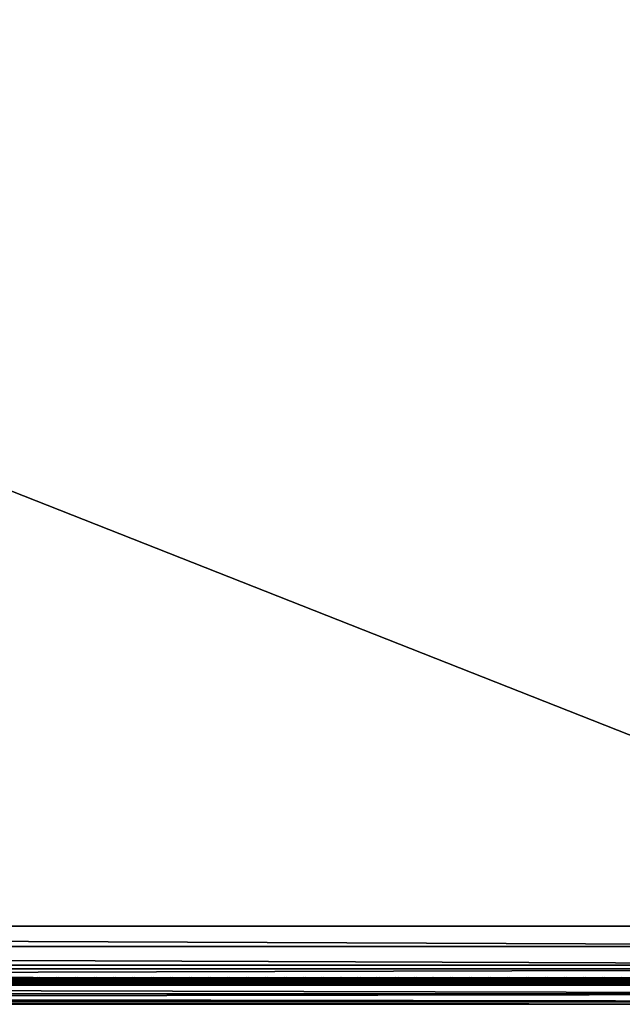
# Model space of a CAD drawing. Header units: inches. Extents: x 0 to 69, y -28.1 to 0.1.
# Tile 130 of 170: x 51.8 to 60.3, y -28 to -14.1. Entities that reach past the tile are written whole.
import ezdxf

# ---------------------------------------------------------------- set-up
doc = ezdxf.new("R2010")
doc.units = ezdxf.units.IN
doc.header["$LTSCALE"] = 0.03937
doc.header["$MEASUREMENT"] = 0
for name, color, linetype in [('A-FURN-3-ST', 151, 'Continuous'), ('A-FURN-3-ST-SEAM', 250, 'Continuous'), ('A-FURN-3-STITCH', 15, 'Continuous')]:
    doc.layers.add(name, color=color, linetype=linetype)

msp = doc.modelspace()

# ---------------------------------------------------------------- meshes
at = {"layer": 'A-FURN-3-ST'}
mesh = msp.add_polyface(dxfattribs=at)
corners = [(0.25, -1.1, 18), (68.75, -1.1, 18), (0.25, -0.815, 17.963), (68.75, -0.815, 17.963), (0.25, -0.55, 17.853), (68.75, -0.55, 17.853), (0.25, -0.322, 17.678), (68.75, -0.322, 17.678), (0.25, -0.148, 17.45), (68.75, -0.148, 17.45), (0.25, -0.038, 17.185), (68.75, -0.038, 17.185), (0.25, 0, 16.901), (68.75, 0.009, 5.5), (0.25, 0.009, 5.5), (0.25, -0.029, 5.309), (68.75, -0.029, 5.309), (0.25, -0.138, 5.147), (68.75, -0.138, 5.147), (0.25, -0.3, 5.038), (68.75, -0.3, 5.038), (0.25, -0.491, 5), (0.25, -27.51, 5), (0.125, -0.491, 5.033), (0.125, -27.51, 5.033), (0.033, -0.491, 5.125), (0.033, -0.145, 5.357), (0.125, -0.025, 5.5), (0.125, -0.06, 5.322), (0.125, -0.161, 5.17), (0.125, -0.313, 5.069), (0.033, -0.125, 16.901), (0.125, -0.033, 16.901), (0.125, -0.07, 17.177), (0.033, -0.848, 17.842), (0.125, -1.1, 17.967), (0.125, -0.824, 17.93), (0.033, -0.411, 17.59), (0.125, -0.346, 17.654), (0.125, -0.177, 17.434), (0.033, -0.256, 17.388), (0.033, -0.158, 17.153), (0.125, -0.567, 17.824), (0.125, -26.91, 17.967), (0.25, -26.91, 18)]
mesh.append_faces([[corners[k] for k in face] for face in [(0, 1, 2), (2, 3, 4), (4, 5, 6), (6, 7, 8), (8, 9, 10), (10, 11, 12), (12, 13, 14), (14, 13, 15), (15, 16, 17), (17, 18, 19), (19, 20, 21), (21, 22, 23), (23, 24, 25), (26, 27, 28), (28, 27, 14), (28, 14, 15), (28, 15, 29), (29, 15, 17), (29, 17, 30), (30, 17, 19), (30, 19, 23), (23, 19, 21), (23, 25, 30), (27, 31, 32), (27, 32, 14), (14, 32, 12), (31, 33, 32), (32, 33, 10), (32, 10, 12), (34, 35, 36), (37, 38, 39, 40), (40, 39, 33, 41), (35, 0, 36), (36, 0, 2), (36, 2, 42), (42, 2, 4), (42, 4, 38), (38, 4, 6), (38, 6, 39), (39, 6, 8), (39, 8, 33), (33, 8, 10), (35, 43, 0), (44, 1, 0)]])
mesh = msp.add_polyface(dxfattribs=at)
corners = [(68.875, -0.491, 5.033), (68.875, -27.51, 5.033), (68.75, -0.491, 5), (68.75, 0.009, 5.5), (68.875, -0.025, 5.5), (68.75, -0.029, 5.309), (68.875, -0.06, 5.322), (68.75, -0.138, 5.147), (68.875, -0.161, 5.17), (68.75, -0.3, 5.038), (68.875, -0.313, 5.069), (68.967, -0.348, 5.154), (68.967, -0.116, 5.5), (68.967, -0.145, 5.357), (68.967, -0.226, 5.235), (68.75, 0, 16.901), (68.875, -0.033, 16.901), (68.75, -1.1, 18), (68.875, -1.1, 17.967), (68.75, -0.815, 17.963), (68.875, -0.824, 17.93), (68.75, -0.55, 17.853), (68.875, -0.567, 17.824), (68.75, -0.322, 17.678), (68.875, -0.346, 17.654), (68.75, -0.148, 17.45), (68.875, -0.177, 17.434), (68.75, -0.038, 17.185), (68.875, -0.07, 17.177), (68.967, -0.158, 17.153), (68.967, -1.1, 17.875), (68.75, -26.91, 18), (68.875, -26.91, 17.967), (0.25, -0.815, 17.963), (0.25, -0.55, 17.853), (0.25, -0.322, 17.678), (0.25, -0.148, 17.45), (0.25, -0.038, 17.185), (0.25, 0, 16.901), (0.25, -0.029, 5.309), (0.25, -0.138, 5.147), (0.25, -0.3, 5.038), (0.25, -0.491, 5), (68.75, -27.51, 5)]
mesh.append_faces([[corners[k] for k in face] for face in [(0, 1, 2), (3, 4, 5), (5, 4, 6), (5, 6, 7), (7, 6, 8), (7, 8, 9), (9, 8, 10), (9, 10, 2), (2, 10, 0), (0, 10, 11), (12, 6, 4), (8, 6, 13, 14), (3, 15, 4), (4, 15, 16), (4, 16, 12), (17, 18, 19), (19, 18, 20), (19, 20, 21), (21, 20, 22), (21, 22, 23), (23, 22, 24), (23, 24, 25), (25, 24, 26), (25, 26, 27), (27, 26, 28), (27, 28, 15), (15, 28, 16), (16, 28, 29), (18, 30, 20), (17, 31, 18), (18, 32, 30), (33, 17, 19), (34, 19, 21), (35, 21, 23), (36, 23, 25), (37, 25, 27), (38, 27, 15), (15, 3, 38), (39, 3, 5), (40, 5, 7), (41, 7, 9), (42, 9, 2), (2, 43, 42)]])
mesh = msp.add_polyface(dxfattribs=at)
corners = [(0.25, -0.491, 5), (68.75, -27.51, 5), (0.25, -27.51, 5), (0.125, -0.491, 5.033), (0.125, -27.51, 5.033), (0.25, -28.01, 5.5), (0.125, -27.977, 5.5), (0.25, -27.972, 5.309), (0.125, -27.941, 5.321), (0.25, -27.864, 5.146), (0.125, -27.84, 5.17), (0.25, -27.701, 5.038), (0.125, -27.689, 5.069), (0.033, -27.654, 5.154), (0.033, -27.885, 5.5), (0.25, -28.01, 16.9), (0.125, -27.977, 16.9), (0.25, -26.91, 18), (0.125, -26.91, 17.967), (0.25, -27.195, 17.963), (0.125, -27.186, 17.93), (0.25, -27.46, 17.853), (0.125, -27.443, 17.824), (0.25, -27.688, 17.678), (0.125, -27.664, 17.654), (0.25, -27.863, 17.45), (0.125, -27.834, 17.433), (0.25, -27.973, 17.185), (0.125, -27.94, 17.176), (0.033, -27.852, 17.152), (0.033, -26.91, 17.875), (0.033, -27.599, 17.589), (0.033, -27.754, 17.387), (0.125, -1.1, 17.967), (0.25, -1.1, 18), (68.75, -28.01, 16.9), (68.75, -27.973, 17.185), (68.75, -27.863, 17.45), (68.75, -27.688, 17.678), (68.75, -27.46, 17.853), (68.75, -27.195, 17.963), (68.75, -27.701, 5.038), (68.75, -27.864, 5.146), (68.75, -27.972, 5.309)]
mesh.append_faces([[corners[k] for k in face] for face in [(0, 1, 2), (3, 2, 4), (5, 6, 7), (7, 6, 8), (7, 8, 9), (9, 8, 10), (9, 10, 11), (11, 10, 12), (11, 12, 2), (2, 12, 4), (4, 12, 13), (14, 8, 6), (5, 15, 6), (6, 15, 16), (6, 16, 14), (17, 18, 19), (19, 18, 20), (19, 20, 21), (21, 20, 22), (21, 22, 23), (23, 22, 24), (23, 24, 25), (25, 24, 26), (25, 26, 27), (27, 26, 28), (27, 28, 15), (15, 28, 16), (16, 28, 29), (18, 30, 20), (24, 31, 32, 26), (26, 32, 29, 28), (33, 30, 18), (34, 18, 17), (15, 35, 27), (27, 36, 25), (25, 37, 23), (23, 38, 21), (21, 39, 19), (19, 40, 17), (5, 35, 15), (2, 1, 11), (11, 41, 9), (9, 42, 7), (7, 43, 5)]])
mesh = msp.add_polyface(dxfattribs=at)
corners = [(68.875, -0.491, 5.033), (68.967, -27.51, 5.125), (68.875, -27.51, 5.033), (68.75, -0.491, 5), (68.75, -27.51, 5), (68.967, -27.856, 5.356), (68.875, -27.977, 5.5), (68.875, -27.941, 5.321), (68.75, -28.01, 5.5), (68.75, -27.972, 5.309), (68.875, -27.84, 5.17), (68.75, -27.864, 5.146), (68.875, -27.689, 5.069), (68.75, -27.701, 5.038), (68.967, -27.654, 5.154), (68.967, -27.775, 5.235), (68.967, -27.885, 16.9), (68.875, -27.977, 16.9), (68.75, -28.01, 16.9), (68.875, -27.94, 17.176), (68.75, -27.973, 17.185), (68.967, -27.162, 17.842), (68.875, -26.91, 17.967), (68.875, -27.186, 17.93), (68.75, -26.91, 18), (68.75, -27.195, 17.963), (68.875, -27.443, 17.824), (68.75, -27.46, 17.853), (68.875, -27.664, 17.654), (68.75, -27.688, 17.678), (68.875, -27.834, 17.433), (68.75, -27.863, 17.45), (68.875, -1.1, 17.967), (0.25, -27.973, 17.185), (0.25, -27.863, 17.45), (0.25, -27.688, 17.678), (0.25, -27.46, 17.853), (0.25, -27.195, 17.963), (0.25, -26.91, 18), (0.25, -28.01, 5.5), (0.25, -27.701, 5.038), (0.25, -27.864, 5.146), (0.25, -27.972, 5.309), (68.75, -1.1, 18)]
mesh.append_faces([[corners[k] for k in face] for face in [(0, 1, 2), (3, 2, 4), (5, 6, 7), (7, 6, 8), (7, 8, 9), (7, 9, 10), (10, 9, 11), (10, 11, 12), (12, 11, 13), (12, 13, 2), (2, 13, 4), (2, 1, 12), (12, 14, 15, 10), (6, 16, 17), (6, 17, 8), (8, 17, 18), (16, 19, 17), (17, 19, 20), (17, 20, 18), (21, 22, 23), (22, 24, 23), (23, 24, 25), (23, 25, 26), (26, 25, 27), (26, 27, 28), (28, 27, 29), (28, 29, 30), (30, 29, 31), (30, 31, 19), (19, 31, 20), (32, 24, 22), (33, 18, 20), (34, 20, 31), (35, 31, 29), (36, 29, 27), (37, 27, 25), (38, 25, 24), (8, 18, 39), (40, 4, 13), (41, 13, 11), (42, 11, 9), (39, 9, 8), (24, 43, 38)]])
at = {"layer": 'A-FURN-3-ST-SEAM'}
mesh = msp.add_polyface(dxfattribs=at)
corners = [(57.5, -27.639, 17.671), (59.375, -27.644, 17.654), (57.5, -27.644, 17.654), (9.625, -27.639, 17.671), (9.625, -27.644, 17.654), (7.75, -27.639, 17.671), (9.625, -27.671, 17.631), (9.625, -27.656, 17.64), (57.5, -27.656, 17.64), (57.5, -27.671, 17.631), (59.375, -27.656, 17.64), (59.375, -27.671, 17.631), (59.375, -27.688, 17.628), (57.5, -27.688, 17.628), (9.625, -27.688, 17.628), (9.625, -27.721, 17.641), (9.625, -27.706, 17.631), (57.5, -27.706, 17.631), (57.5, -27.721, 17.641), (59.375, -27.706, 17.631), (59.375, -27.721, 17.641), (59.375, -27.738, 17.671), (57.5, -27.738, 17.671), (9.625, -27.738, 17.671), (9.625, -27.729, 17.705), (9.625, -27.737, 17.689), (57.5, -27.737, 17.689), (57.5, -27.729, 17.705), (7.75, -27.642, 17.697), (9.625, -27.642, 17.697), (57.5, -27.642, 17.697), (59.375, -27.639, 17.671), (59.375, -27.737, 17.689), (7.75, -27.706, 17.631), (7.75, -27.688, 17.628), (7.75, -27.656, 17.64), (7.75, -27.644, 17.654), (57.5, -27.652, 17.712), (9.625, -27.652, 17.712), (7.75, -27.652, 17.712), (57.5, -27.666, 17.722), (9.625, -27.666, 17.722), (7.75, -27.666, 17.722), (57.5, -27.701, 17.726), (9.625, -27.701, 17.726), (7.75, -27.701, 17.726), (57.5, -27.717, 17.718), (9.625, -27.717, 17.718), (7.75, -27.717, 17.718), (7.75, -27.729, 17.705)]
mesh.append_faces([[corners[k] for k in face] for face in [(0, 1, 2), (0, 2, 3), (3, 2, 4), (3, 4, 5), (3, 28, 29), (3, 29, 0), (0, 29, 30), (0, 30, 31)]])
mesh.append_faces([[corners[k] for k in face] for face in [(6, 7, 8, 9), (9, 8, 10, 11), (11, 12, 13, 9), (9, 13, 14, 6), (15, 16, 17, 18), (18, 17, 19, 20), (20, 21, 22, 18), (18, 22, 23, 15), (24, 25, 26, 27), (21, 32, 26, 22), (22, 26, 25, 23), (12, 19, 17, 13), (13, 17, 16, 14), (14, 16, 33, 34), (2, 8, 7, 4), (4, 7, 35, 36), (37, 30, 29, 38), (38, 29, 28, 39), (40, 37, 38, 41), (41, 38, 39, 42), (43, 40, 41, 44), (44, 41, 42, 45), (46, 43, 44, 47), (47, 44, 45, 48), (27, 46, 47, 24), (24, 47, 48, 49)]], dxfattribs={"vtx0": -1, "vtx2": -1})
mesh = msp.add_polyface(dxfattribs=at)
corners = [(61.25, -27.639, 17.671), (65, -27.644, 17.654), (61.25, -27.644, 17.654), (59.375, -27.639, 17.671), (59.375, -27.644, 17.654), (57.5, -27.639, 17.671), (59.375, -27.671, 17.631), (59.375, -27.656, 17.64), (61.25, -27.656, 17.64), (61.25, -27.671, 17.631), (61.25, -27.688, 17.628), (59.375, -27.688, 17.628), (59.375, -27.721, 17.641), (59.375, -27.706, 17.631), (61.25, -27.706, 17.631), (61.25, -27.721, 17.641), (61.25, -27.738, 17.671), (59.375, -27.738, 17.671), (57.5, -27.729, 17.705), (57.5, -27.737, 17.689), (59.375, -27.737, 17.689), (59.375, -27.729, 17.705), (61.25, -27.737, 17.689), (61.25, -27.729, 17.705), (57.5, -27.642, 17.697), (59.375, -27.642, 17.697), (61.25, -27.642, 17.697), (65, -27.639, 17.671), (65, -27.738, 17.671), (65, -27.737, 17.689), (65, -27.656, 17.64), (57.5, -27.656, 17.64), (57.5, -27.644, 17.654), (65, -27.652, 17.712), (65, -27.642, 17.697), (61.25, -27.652, 17.712), (59.375, -27.652, 17.712), (57.5, -27.652, 17.712), (65, -27.666, 17.722), (61.25, -27.666, 17.722), (59.375, -27.666, 17.722), (57.5, -27.666, 17.722), (65, -27.701, 17.726), (61.25, -27.701, 17.726), (59.375, -27.701, 17.726), (57.5, -27.701, 17.726), (61.25, -27.717, 17.718), (59.375, -27.717, 17.718), (57.5, -27.717, 17.718)]
mesh.append_faces([[corners[k] for k in face] for face in [(0, 1, 2), (0, 2, 3), (3, 2, 4), (3, 4, 5), (3, 24, 25), (3, 25, 0), (0, 25, 26), (0, 26, 27)]])
mesh.append_faces([[corners[k] for k in face] for face in [(6, 7, 8, 9), (9, 10, 11, 6), (12, 13, 14, 15), (15, 16, 17, 12), (18, 19, 20, 21), (21, 20, 22, 23), (16, 22, 20, 17), (10, 14, 13, 11), (2, 8, 7, 4), (4, 7, 31, 32), (35, 26, 25, 36), (36, 25, 24, 37), (39, 35, 36, 40), (40, 36, 37, 41), (43, 39, 40, 44), (44, 40, 41, 45), (46, 43, 44, 47), (47, 44, 45, 48), (23, 46, 47, 21), (21, 47, 48, 18)]], dxfattribs={"vtx0": -1, "vtx2": -1})
mesh.append_faces([[corners[k] for k in face] for face in [(28, 29, 22, 16), (1, 30, 8, 2), (33, 34, 26, 35), (38, 33, 35, 39), (42, 38, 39, 43)]], dxfattribs={"vtx2": -1})
at = {"layer": 'A-FURN-3-STITCH'}
mesh = msp.add_polymesh((7, 4), dxfattribs=at)
for k, corner in enumerate([(52.034, -27.643, 17.715), (52.034, -27.641, 17.717), (52.034, -27.636, 17.72), (52.034, -27.634, 17.721), (51.996, -27.647, 17.722), (51.996, -27.647, 17.727), (51.996, -27.643, 17.73), (51.996, -27.638, 17.728), (51.957, -27.65, 17.726), (51.957, -27.65, 17.731), (51.957, -27.646, 17.734), (51.957, -27.641, 17.732), (51.918, -27.65, 17.728), (51.918, -27.651, 17.733), (51.918, -27.647, 17.736), (51.918, -27.642, 17.734), (51.879, -27.65, 17.727), (51.879, -27.65, 17.732), (51.879, -27.646, 17.735), (51.879, -27.641, 17.733), (51.84, -27.647, 17.724), (51.84, -27.647, 17.729), (51.84, -27.643, 17.732), (51.84, -27.638, 17.729), (51.801, -27.643, 17.718), (51.801, -27.641, 17.719), (51.801, -27.636, 17.722), (51.801, -27.634, 17.723)]):
    mesh.set_mesh_vertex(divmod(k, 4), corner)
mesh = msp.add_polymesh((7, 4), dxfattribs=at)
for k, corner in enumerate([(52.302, -27.643, 17.715), (52.302, -27.641, 17.717), (52.302, -27.636, 17.72), (52.302, -27.634, 17.721), (52.263, -27.647, 17.722), (52.264, -27.647, 17.727), (52.264, -27.643, 17.73), (52.264, -27.638, 17.728), (52.225, -27.65, 17.726), (52.225, -27.65, 17.731), (52.225, -27.646, 17.734), (52.225, -27.641, 17.732), (52.186, -27.65, 17.728), (52.186, -27.651, 17.733), (52.186, -27.647, 17.736), (52.186, -27.642, 17.734), (52.147, -27.65, 17.727), (52.147, -27.65, 17.732), (52.147, -27.646, 17.735), (52.147, -27.641, 17.733), (52.108, -27.647, 17.724), (52.108, -27.647, 17.729), (52.108, -27.643, 17.732), (52.108, -27.638, 17.729), (52.069, -27.643, 17.718), (52.069, -27.641, 17.719), (52.069, -27.636, 17.722), (52.069, -27.634, 17.723)]):
    mesh.set_mesh_vertex(divmod(k, 4), corner)
mesh = msp.add_polymesh((7, 4), dxfattribs=at)
for k, corner in enumerate([(52.57, -27.643, 17.715), (52.57, -27.641, 17.717), (52.57, -27.636, 17.72), (52.57, -27.634, 17.721), (52.531, -27.647, 17.722), (52.531, -27.647, 17.727), (52.531, -27.643, 17.73), (52.531, -27.638, 17.728), (52.493, -27.65, 17.726), (52.493, -27.65, 17.731), (52.493, -27.646, 17.734), (52.493, -27.641, 17.732), (52.453, -27.65, 17.728), (52.454, -27.651, 17.733), (52.454, -27.647, 17.736), (52.454, -27.642, 17.734), (52.414, -27.65, 17.727), (52.414, -27.65, 17.732), (52.414, -27.646, 17.735), (52.414, -27.641, 17.733), (52.376, -27.647, 17.724), (52.376, -27.647, 17.729), (52.376, -27.643, 17.732), (52.376, -27.638, 17.729), (52.337, -27.643, 17.718), (52.337, -27.641, 17.719), (52.337, -27.636, 17.722), (52.337, -27.634, 17.723)]):
    mesh.set_mesh_vertex(divmod(k, 4), corner)
mesh = msp.add_polymesh((7, 4), dxfattribs=at)
for k, corner in enumerate([(52.837, -27.643, 17.715), (52.837, -27.641, 17.717), (52.838, -27.636, 17.72), (52.838, -27.634, 17.721), (52.799, -27.647, 17.722), (52.799, -27.647, 17.727), (52.799, -27.643, 17.73), (52.799, -27.638, 17.728), (52.76, -27.65, 17.726), (52.76, -27.65, 17.731), (52.76, -27.646, 17.734), (52.76, -27.641, 17.732), (52.721, -27.65, 17.728), (52.721, -27.651, 17.733), (52.721, -27.647, 17.736), (52.721, -27.642, 17.734), (52.682, -27.65, 17.727), (52.682, -27.65, 17.732), (52.682, -27.646, 17.735), (52.682, -27.641, 17.733), (52.643, -27.647, 17.724), (52.643, -27.647, 17.729), (52.643, -27.643, 17.732), (52.643, -27.638, 17.729), (52.605, -27.643, 17.718), (52.605, -27.641, 17.719), (52.605, -27.636, 17.722), (52.605, -27.634, 17.723)]):
    mesh.set_mesh_vertex(divmod(k, 4), corner)
mesh = msp.add_polymesh((7, 4), dxfattribs=at)
for k, corner in enumerate([(53.105, -27.643, 17.715), (53.105, -27.641, 17.717), (53.105, -27.636, 17.72), (53.105, -27.634, 17.721), (53.067, -27.647, 17.722), (53.067, -27.647, 17.727), (53.067, -27.643, 17.73), (53.067, -27.638, 17.728), (53.028, -27.65, 17.726), (53.028, -27.65, 17.731), (53.028, -27.646, 17.734), (53.028, -27.641, 17.732), (52.989, -27.65, 17.728), (52.989, -27.651, 17.733), (52.989, -27.647, 17.736), (52.989, -27.642, 17.734), (52.95, -27.65, 17.727), (52.95, -27.65, 17.732), (52.95, -27.646, 17.735), (52.95, -27.641, 17.733), (52.911, -27.647, 17.724), (52.911, -27.647, 17.729), (52.911, -27.643, 17.732), (52.911, -27.638, 17.729), (52.873, -27.643, 17.718), (52.873, -27.641, 17.719), (52.873, -27.636, 17.722), (52.873, -27.634, 17.723)]):
    mesh.set_mesh_vertex(divmod(k, 4), corner)
mesh = msp.add_polymesh((7, 4), dxfattribs=at)
for k, corner in enumerate([(53.373, -27.643, 17.715), (53.373, -27.641, 17.717), (53.373, -27.636, 17.72), (53.373, -27.634, 17.721), (53.335, -27.647, 17.722), (53.335, -27.647, 17.727), (53.335, -27.643, 17.73), (53.335, -27.638, 17.728), (53.296, -27.65, 17.726), (53.296, -27.65, 17.731), (53.296, -27.646, 17.734), (53.296, -27.641, 17.732), (53.257, -27.65, 17.728), (53.257, -27.651, 17.733), (53.257, -27.647, 17.736), (53.257, -27.642, 17.734), (53.218, -27.65, 17.727), (53.218, -27.65, 17.732), (53.218, -27.646, 17.735), (53.218, -27.641, 17.733), (53.179, -27.647, 17.724), (53.179, -27.647, 17.729), (53.179, -27.643, 17.732), (53.179, -27.638, 17.729), (53.141, -27.643, 17.718), (53.141, -27.641, 17.719), (53.141, -27.636, 17.722), (53.141, -27.634, 17.723)]):
    mesh.set_mesh_vertex(divmod(k, 4), corner)
mesh = msp.add_polymesh((7, 4), dxfattribs=at)
for k, corner in enumerate([(53.641, -27.643, 17.715), (53.641, -27.641, 17.717), (53.641, -27.636, 17.72), (53.641, -27.634, 17.721), (53.603, -27.647, 17.722), (53.603, -27.647, 17.727), (53.603, -27.643, 17.73), (53.603, -27.638, 17.728), (53.564, -27.65, 17.726), (53.564, -27.65, 17.731), (53.564, -27.646, 17.734), (53.564, -27.641, 17.732), (53.525, -27.65, 17.728), (53.525, -27.651, 17.733), (53.525, -27.647, 17.736), (53.525, -27.642, 17.734), (53.486, -27.65, 17.727), (53.486, -27.65, 17.732), (53.486, -27.646, 17.735), (53.486, -27.641, 17.733), (53.447, -27.647, 17.724), (53.447, -27.647, 17.729), (53.447, -27.643, 17.732), (53.447, -27.638, 17.729), (53.409, -27.643, 17.718), (53.409, -27.641, 17.719), (53.409, -27.636, 17.722), (53.409, -27.634, 17.723)]):
    mesh.set_mesh_vertex(divmod(k, 4), corner)
mesh = msp.add_polymesh((7, 4), dxfattribs=at)
for k, corner in enumerate([(53.909, -27.643, 17.715), (53.909, -27.641, 17.717), (53.909, -27.636, 17.72), (53.909, -27.634, 17.721), (53.871, -27.647, 17.722), (53.871, -27.647, 17.727), (53.871, -27.643, 17.73), (53.871, -27.638, 17.728), (53.832, -27.65, 17.726), (53.832, -27.65, 17.731), (53.832, -27.646, 17.734), (53.832, -27.641, 17.732), (53.793, -27.65, 17.728), (53.793, -27.651, 17.733), (53.793, -27.647, 17.736), (53.793, -27.642, 17.734), (53.754, -27.65, 17.727), (53.754, -27.65, 17.732), (53.754, -27.646, 17.735), (53.754, -27.641, 17.733), (53.715, -27.647, 17.724), (53.715, -27.647, 17.729), (53.715, -27.643, 17.732), (53.715, -27.638, 17.729), (53.676, -27.643, 17.718), (53.676, -27.641, 17.719), (53.676, -27.636, 17.722), (53.676, -27.634, 17.723)]):
    mesh.set_mesh_vertex(divmod(k, 4), corner)
mesh = msp.add_polymesh((7, 4), dxfattribs=at)
for k, corner in enumerate([(54.177, -27.643, 17.715), (54.177, -27.641, 17.717), (54.177, -27.636, 17.72), (54.177, -27.634, 17.721), (54.138, -27.647, 17.722), (54.139, -27.647, 17.727), (54.139, -27.643, 17.73), (54.139, -27.638, 17.728), (54.1, -27.65, 17.726), (54.1, -27.65, 17.731), (54.1, -27.646, 17.734), (54.1, -27.641, 17.732), (54.061, -27.65, 17.728), (54.061, -27.651, 17.733), (54.061, -27.647, 17.736), (54.061, -27.642, 17.734), (54.022, -27.65, 17.727), (54.022, -27.65, 17.732), (54.022, -27.646, 17.735), (54.022, -27.641, 17.733), (53.983, -27.647, 17.724), (53.983, -27.647, 17.729), (53.983, -27.643, 17.732), (53.983, -27.638, 17.729), (53.944, -27.643, 17.718), (53.944, -27.641, 17.719), (53.944, -27.636, 17.722), (53.944, -27.634, 17.723)]):
    mesh.set_mesh_vertex(divmod(k, 4), corner)
mesh = msp.add_polymesh((7, 4), dxfattribs=at)
for k, corner in enumerate([(54.445, -27.643, 17.715), (54.445, -27.641, 17.717), (54.445, -27.636, 17.72), (54.445, -27.634, 17.721), (54.406, -27.647, 17.722), (54.406, -27.647, 17.727), (54.406, -27.643, 17.73), (54.406, -27.638, 17.728), (54.368, -27.65, 17.726), (54.368, -27.65, 17.731), (54.368, -27.646, 17.734), (54.368, -27.641, 17.732), (54.328, -27.65, 17.728), (54.329, -27.651, 17.733), (54.329, -27.647, 17.736), (54.329, -27.642, 17.734), (54.289, -27.65, 17.727), (54.289, -27.65, 17.732), (54.289, -27.646, 17.735), (54.289, -27.641, 17.733), (54.251, -27.647, 17.724), (54.251, -27.647, 17.729), (54.251, -27.643, 17.732), (54.251, -27.638, 17.729), (54.212, -27.643, 17.718), (54.212, -27.641, 17.719), (54.212, -27.636, 17.722), (54.212, -27.634, 17.723)]):
    mesh.set_mesh_vertex(divmod(k, 4), corner)
mesh = msp.add_polymesh((7, 4), dxfattribs=at)
for k, corner in enumerate([(54.712, -27.643, 17.715), (54.712, -27.641, 17.717), (54.713, -27.636, 17.72), (54.713, -27.634, 17.721), (54.674, -27.647, 17.722), (54.674, -27.647, 17.727), (54.674, -27.643, 17.73), (54.674, -27.638, 17.728), (54.635, -27.65, 17.726), (54.635, -27.65, 17.731), (54.635, -27.646, 17.734), (54.635, -27.641, 17.732), (54.596, -27.65, 17.728), (54.596, -27.651, 17.733), (54.596, -27.647, 17.736), (54.596, -27.642, 17.734), (54.557, -27.65, 17.727), (54.557, -27.65, 17.732), (54.557, -27.646, 17.735), (54.557, -27.641, 17.733), (54.518, -27.647, 17.724), (54.518, -27.647, 17.729), (54.518, -27.643, 17.732), (54.518, -27.638, 17.729), (54.48, -27.643, 17.718), (54.48, -27.641, 17.719), (54.48, -27.636, 17.722), (54.48, -27.634, 17.723)]):
    mesh.set_mesh_vertex(divmod(k, 4), corner)
mesh = msp.add_polymesh((7, 4), dxfattribs=at)
for k, corner in enumerate([(54.98, -27.643, 17.715), (54.98, -27.641, 17.717), (54.98, -27.636, 17.72), (54.98, -27.634, 17.721), (54.942, -27.647, 17.722), (54.942, -27.647, 17.727), (54.942, -27.643, 17.73), (54.942, -27.638, 17.728), (54.903, -27.65, 17.726), (54.903, -27.65, 17.731), (54.903, -27.646, 17.734), (54.903, -27.641, 17.732), (54.864, -27.65, 17.728), (54.864, -27.651, 17.733), (54.864, -27.647, 17.736), (54.864, -27.642, 17.734), (54.825, -27.65, 17.727), (54.825, -27.65, 17.732), (54.825, -27.646, 17.735), (54.825, -27.641, 17.733), (54.786, -27.647, 17.724), (54.786, -27.647, 17.729), (54.786, -27.643, 17.732), (54.786, -27.638, 17.729), (54.748, -27.643, 17.718), (54.748, -27.641, 17.719), (54.748, -27.636, 17.722), (54.748, -27.634, 17.723)]):
    mesh.set_mesh_vertex(divmod(k, 4), corner)
mesh = msp.add_polymesh((7, 4), dxfattribs=at)
for k, corner in enumerate([(55.248, -27.643, 17.715), (55.248, -27.641, 17.717), (55.248, -27.636, 17.72), (55.248, -27.634, 17.721), (55.21, -27.647, 17.722), (55.21, -27.647, 17.727), (55.21, -27.643, 17.73), (55.21, -27.638, 17.728), (55.171, -27.65, 17.726), (55.171, -27.65, 17.731), (55.171, -27.646, 17.734), (55.171, -27.641, 17.732), (55.132, -27.65, 17.728), (55.132, -27.651, 17.733), (55.132, -27.647, 17.736), (55.132, -27.642, 17.734), (55.093, -27.65, 17.727), (55.093, -27.65, 17.732), (55.093, -27.646, 17.735), (55.093, -27.641, 17.733), (55.054, -27.647, 17.724), (55.054, -27.647, 17.729), (55.054, -27.643, 17.732), (55.054, -27.638, 17.729), (55.016, -27.643, 17.718), (55.016, -27.641, 17.719), (55.016, -27.636, 17.722), (55.016, -27.634, 17.723)]):
    mesh.set_mesh_vertex(divmod(k, 4), corner)
mesh = msp.add_polymesh((7, 4), dxfattribs=at)
for k, corner in enumerate([(55.516, -27.643, 17.715), (55.516, -27.641, 17.717), (55.516, -27.636, 17.72), (55.516, -27.634, 17.721), (55.478, -27.647, 17.722), (55.478, -27.647, 17.727), (55.478, -27.643, 17.73), (55.478, -27.638, 17.728), (55.439, -27.65, 17.726), (55.439, -27.65, 17.731), (55.439, -27.646, 17.734), (55.439, -27.641, 17.732), (55.4, -27.65, 17.728), (55.4, -27.651, 17.733), (55.4, -27.647, 17.736), (55.4, -27.642, 17.734), (55.361, -27.65, 17.727), (55.361, -27.65, 17.732), (55.361, -27.646, 17.735), (55.361, -27.641, 17.733), (55.322, -27.647, 17.724), (55.322, -27.647, 17.729), (55.322, -27.643, 17.732), (55.322, -27.638, 17.729), (55.284, -27.643, 17.718), (55.284, -27.641, 17.719), (55.284, -27.636, 17.722), (55.284, -27.634, 17.723)]):
    mesh.set_mesh_vertex(divmod(k, 4), corner)
mesh = msp.add_polymesh((7, 4), dxfattribs=at)
for k, corner in enumerate([(55.784, -27.643, 17.715), (55.784, -27.641, 17.717), (55.784, -27.636, 17.72), (55.784, -27.634, 17.721), (55.746, -27.647, 17.722), (55.746, -27.647, 17.727), (55.746, -27.643, 17.73), (55.746, -27.638, 17.728), (55.707, -27.65, 17.726), (55.707, -27.65, 17.731), (55.707, -27.646, 17.734), (55.707, -27.641, 17.732), (55.668, -27.65, 17.728), (55.668, -27.651, 17.733), (55.668, -27.647, 17.736), (55.668, -27.642, 17.734), (55.629, -27.65, 17.727), (55.629, -27.65, 17.732), (55.629, -27.646, 17.735), (55.629, -27.641, 17.733), (55.59, -27.647, 17.724), (55.59, -27.647, 17.729), (55.59, -27.643, 17.732), (55.59, -27.638, 17.729), (55.551, -27.643, 17.718), (55.551, -27.641, 17.719), (55.551, -27.636, 17.722), (55.551, -27.634, 17.723)]):
    mesh.set_mesh_vertex(divmod(k, 4), corner)
mesh = msp.add_polymesh((7, 4), dxfattribs=at)
for k, corner in enumerate([(56.047, -27.643, 17.715), (56.047, -27.641, 17.717), (56.047, -27.636, 17.72), (56.047, -27.634, 17.721), (56.009, -27.647, 17.722), (56.009, -27.647, 17.727), (56.009, -27.643, 17.73), (56.009, -27.638, 17.728), (55.97, -27.65, 17.726), (55.97, -27.65, 17.731), (55.97, -27.646, 17.734), (55.97, -27.641, 17.732), (55.931, -27.65, 17.728), (55.931, -27.651, 17.733), (55.931, -27.647, 17.736), (55.931, -27.642, 17.734), (55.892, -27.65, 17.727), (55.892, -27.65, 17.732), (55.892, -27.646, 17.735), (55.892, -27.641, 17.733), (55.853, -27.647, 17.724), (55.853, -27.647, 17.729), (55.853, -27.643, 17.732), (55.853, -27.638, 17.729), (55.815, -27.643, 17.718), (55.815, -27.641, 17.719), (55.815, -27.636, 17.722), (55.815, -27.634, 17.723)]):
    mesh.set_mesh_vertex(divmod(k, 4), corner)
mesh = msp.add_polymesh((7, 4), dxfattribs=at)
for k, corner in enumerate([(56.306, -27.643, 17.715), (56.306, -27.641, 17.717), (56.306, -27.636, 17.72), (56.306, -27.634, 17.721), (56.268, -27.647, 17.722), (56.268, -27.647, 17.727), (56.268, -27.643, 17.73), (56.268, -27.638, 17.728), (56.229, -27.65, 17.726), (56.229, -27.65, 17.731), (56.229, -27.646, 17.734), (56.229, -27.641, 17.732), (56.19, -27.65, 17.728), (56.19, -27.651, 17.733), (56.19, -27.647, 17.736), (56.19, -27.642, 17.734), (56.151, -27.65, 17.727), (56.151, -27.65, 17.732), (56.151, -27.646, 17.735), (56.151, -27.641, 17.733), (56.112, -27.647, 17.724), (56.112, -27.647, 17.729), (56.112, -27.643, 17.732), (56.112, -27.638, 17.729), (56.074, -27.643, 17.718), (56.074, -27.641, 17.719), (56.074, -27.636, 17.722), (56.074, -27.634, 17.723)]):
    mesh.set_mesh_vertex(divmod(k, 4), corner)
mesh = msp.add_polymesh((7, 4), dxfattribs=at)
for k, corner in enumerate([(56.552, -27.643, 17.715), (56.552, -27.641, 17.717), (56.552, -27.636, 17.72), (56.552, -27.634, 17.721), (56.513, -27.647, 17.722), (56.514, -27.647, 17.727), (56.514, -27.643, 17.73), (56.514, -27.638, 17.728), (56.475, -27.65, 17.726), (56.475, -27.65, 17.731), (56.475, -27.646, 17.734), (56.475, -27.641, 17.732), (56.436, -27.65, 17.728), (56.436, -27.651, 17.733), (56.436, -27.647, 17.736), (56.436, -27.642, 17.734), (56.397, -27.65, 17.727), (56.397, -27.65, 17.732), (56.397, -27.646, 17.735), (56.397, -27.641, 17.733), (56.358, -27.647, 17.724), (56.358, -27.647, 17.729), (56.358, -27.643, 17.732), (56.358, -27.638, 17.729), (56.319, -27.643, 17.718), (56.319, -27.641, 17.719), (56.319, -27.636, 17.722), (56.319, -27.634, 17.723)]):
    mesh.set_mesh_vertex(divmod(k, 4), corner)
mesh = msp.add_polymesh((7, 4), dxfattribs=at)
for k, corner in enumerate([(56.82, -27.643, 17.715), (56.82, -27.641, 17.717), (56.82, -27.636, 17.72), (56.82, -27.634, 17.721), (56.781, -27.647, 17.722), (56.781, -27.647, 17.727), (56.781, -27.643, 17.73), (56.781, -27.638, 17.728), (56.743, -27.65, 17.726), (56.743, -27.65, 17.731), (56.743, -27.646, 17.734), (56.743, -27.641, 17.732), (56.703, -27.65, 17.728), (56.704, -27.651, 17.733), (56.704, -27.647, 17.736), (56.704, -27.642, 17.734), (56.664, -27.65, 17.727), (56.664, -27.65, 17.732), (56.664, -27.646, 17.735), (56.664, -27.641, 17.733), (56.626, -27.647, 17.724), (56.626, -27.647, 17.729), (56.626, -27.643, 17.732), (56.626, -27.638, 17.729), (56.587, -27.643, 17.718), (56.587, -27.641, 17.719), (56.587, -27.636, 17.722), (56.587, -27.634, 17.723)]):
    mesh.set_mesh_vertex(divmod(k, 4), corner)
mesh = msp.add_polymesh((7, 4), dxfattribs=at)
for k, corner in enumerate([(57.087, -27.643, 17.715), (57.087, -27.641, 17.717), (57.088, -27.636, 17.72), (57.088, -27.634, 17.721), (57.049, -27.647, 17.722), (57.049, -27.647, 17.727), (57.049, -27.643, 17.73), (57.049, -27.638, 17.728), (57.01, -27.65, 17.726), (57.01, -27.65, 17.731), (57.01, -27.646, 17.734), (57.01, -27.641, 17.732), (56.971, -27.65, 17.728), (56.971, -27.651, 17.733), (56.971, -27.647, 17.736), (56.971, -27.642, 17.734), (56.932, -27.65, 17.727), (56.932, -27.65, 17.732), (56.932, -27.646, 17.735), (56.932, -27.641, 17.733), (56.893, -27.647, 17.724), (56.893, -27.647, 17.729), (56.893, -27.643, 17.732), (56.893, -27.638, 17.729), (56.855, -27.643, 17.718), (56.855, -27.641, 17.719), (56.855, -27.636, 17.722), (56.855, -27.634, 17.723)]):
    mesh.set_mesh_vertex(divmod(k, 4), corner)
mesh = msp.add_polymesh((7, 4), dxfattribs=at)
for k, corner in enumerate([(57.355, -27.643, 17.715), (57.355, -27.641, 17.717), (57.355, -27.636, 17.72), (57.355, -27.634, 17.721), (57.317, -27.647, 17.722), (57.317, -27.647, 17.727), (57.317, -27.643, 17.73), (57.317, -27.638, 17.728), (57.278, -27.65, 17.726), (57.278, -27.65, 17.731), (57.278, -27.646, 17.734), (57.278, -27.641, 17.732), (57.239, -27.65, 17.728), (57.239, -27.651, 17.733), (57.239, -27.647, 17.736), (57.239, -27.642, 17.734), (57.2, -27.65, 17.727), (57.2, -27.65, 17.732), (57.2, -27.646, 17.735), (57.2, -27.641, 17.733), (57.161, -27.647, 17.724), (57.161, -27.647, 17.729), (57.161, -27.643, 17.732), (57.161, -27.638, 17.729), (57.123, -27.643, 17.718), (57.123, -27.641, 17.719), (57.123, -27.636, 17.722), (57.123, -27.634, 17.723)]):
    mesh.set_mesh_vertex(divmod(k, 4), corner)
mesh = msp.add_polymesh((7, 4), dxfattribs=at)
for k, corner in enumerate([(57.607, -27.643, 17.715), (57.607, -27.641, 17.717), (57.607, -27.636, 17.72), (57.607, -27.634, 17.721), (57.568, -27.647, 17.722), (57.568, -27.647, 17.727), (57.568, -27.643, 17.73), (57.568, -27.638, 17.728), (57.53, -27.65, 17.726), (57.53, -27.65, 17.731), (57.53, -27.646, 17.734), (57.53, -27.641, 17.732), (57.491, -27.65, 17.728), (57.491, -27.651, 17.733), (57.491, -27.647, 17.736), (57.491, -27.642, 17.734), (57.451, -27.65, 17.727), (57.452, -27.65, 17.732), (57.452, -27.646, 17.735), (57.452, -27.641, 17.733), (57.413, -27.647, 17.724), (57.413, -27.647, 17.729), (57.413, -27.643, 17.732), (57.413, -27.638, 17.729), (57.374, -27.643, 17.718), (57.374, -27.641, 17.719), (57.374, -27.636, 17.722), (57.374, -27.634, 17.723)]):
    mesh.set_mesh_vertex(divmod(k, 4), corner)
mesh = msp.add_polymesh((7, 4), dxfattribs=at)
for k, corner in enumerate([(57.855, -27.643, 17.715), (57.855, -27.641, 17.717), (57.855, -27.636, 17.72), (57.855, -27.634, 17.721), (57.817, -27.647, 17.722), (57.817, -27.647, 17.727), (57.817, -27.643, 17.73), (57.817, -27.638, 17.728), (57.778, -27.65, 17.726), (57.778, -27.65, 17.731), (57.778, -27.646, 17.734), (57.778, -27.641, 17.732), (57.739, -27.65, 17.728), (57.739, -27.651, 17.733), (57.739, -27.647, 17.736), (57.739, -27.642, 17.734), (57.7, -27.65, 17.727), (57.7, -27.65, 17.732), (57.7, -27.646, 17.735), (57.7, -27.641, 17.733), (57.661, -27.647, 17.724), (57.661, -27.647, 17.729), (57.661, -27.643, 17.732), (57.661, -27.638, 17.729), (57.623, -27.643, 17.718), (57.623, -27.641, 17.719), (57.623, -27.636, 17.722), (57.623, -27.634, 17.723)]):
    mesh.set_mesh_vertex(divmod(k, 4), corner)
mesh = msp.add_polymesh((7, 4), dxfattribs=at)
for k, corner in enumerate([(58.123, -27.643, 17.715), (58.123, -27.641, 17.717), (58.123, -27.636, 17.72), (58.123, -27.634, 17.721), (58.085, -27.647, 17.722), (58.085, -27.647, 17.727), (58.085, -27.643, 17.73), (58.085, -27.638, 17.728), (58.046, -27.65, 17.726), (58.046, -27.65, 17.731), (58.046, -27.646, 17.734), (58.046, -27.641, 17.732), (58.007, -27.65, 17.728), (58.007, -27.651, 17.733), (58.007, -27.647, 17.736), (58.007, -27.642, 17.734), (57.968, -27.65, 17.727), (57.968, -27.65, 17.732), (57.968, -27.646, 17.735), (57.968, -27.641, 17.733), (57.929, -27.647, 17.724), (57.929, -27.647, 17.729), (57.929, -27.643, 17.732), (57.929, -27.638, 17.729), (57.891, -27.643, 17.718), (57.891, -27.641, 17.719), (57.891, -27.636, 17.722), (57.891, -27.634, 17.723)]):
    mesh.set_mesh_vertex(divmod(k, 4), corner)
mesh = msp.add_polymesh((7, 4), dxfattribs=at)
for k, corner in enumerate([(58.391, -27.643, 17.715), (58.391, -27.641, 17.717), (58.391, -27.636, 17.72), (58.391, -27.634, 17.721), (58.353, -27.647, 17.722), (58.353, -27.647, 17.727), (58.353, -27.643, 17.73), (58.353, -27.638, 17.728), (58.314, -27.65, 17.726), (58.314, -27.65, 17.731), (58.314, -27.646, 17.734), (58.314, -27.641, 17.732), (58.275, -27.65, 17.728), (58.275, -27.651, 17.733), (58.275, -27.647, 17.736), (58.275, -27.642, 17.734), (58.236, -27.65, 17.727), (58.236, -27.65, 17.732), (58.236, -27.646, 17.735), (58.236, -27.641, 17.733), (58.197, -27.647, 17.724), (58.197, -27.647, 17.729), (58.197, -27.643, 17.732), (58.197, -27.638, 17.729), (58.159, -27.643, 17.718), (58.159, -27.641, 17.719), (58.159, -27.636, 17.722), (58.159, -27.634, 17.723)]):
    mesh.set_mesh_vertex(divmod(k, 4), corner)
mesh = msp.add_polymesh((7, 4), dxfattribs=at)
for k, corner in enumerate([(58.659, -27.643, 17.715), (58.659, -27.641, 17.717), (58.659, -27.636, 17.72), (58.659, -27.634, 17.721), (58.621, -27.647, 17.722), (58.621, -27.647, 17.727), (58.621, -27.643, 17.73), (58.621, -27.638, 17.728), (58.582, -27.65, 17.726), (58.582, -27.65, 17.731), (58.582, -27.646, 17.734), (58.582, -27.641, 17.732), (58.543, -27.65, 17.728), (58.543, -27.651, 17.733), (58.543, -27.647, 17.736), (58.543, -27.642, 17.734), (58.504, -27.65, 17.727), (58.504, -27.65, 17.732), (58.504, -27.646, 17.735), (58.504, -27.641, 17.733), (58.465, -27.647, 17.724), (58.465, -27.647, 17.729), (58.465, -27.643, 17.732), (58.465, -27.638, 17.729), (58.426, -27.643, 17.718), (58.426, -27.641, 17.719), (58.426, -27.636, 17.722), (58.426, -27.634, 17.723)]):
    mesh.set_mesh_vertex(divmod(k, 4), corner)
mesh = msp.add_polymesh((7, 4), dxfattribs=at)
for k, corner in enumerate([(58.927, -27.643, 17.715), (58.927, -27.641, 17.717), (58.927, -27.636, 17.72), (58.927, -27.634, 17.721), (58.888, -27.647, 17.722), (58.889, -27.647, 17.727), (58.889, -27.643, 17.73), (58.889, -27.638, 17.728), (58.85, -27.65, 17.726), (58.85, -27.65, 17.731), (58.85, -27.646, 17.734), (58.85, -27.641, 17.732), (58.811, -27.65, 17.728), (58.811, -27.651, 17.733), (58.811, -27.647, 17.736), (58.811, -27.642, 17.734), (58.772, -27.65, 17.727), (58.772, -27.65, 17.732), (58.772, -27.646, 17.735), (58.772, -27.641, 17.733), (58.733, -27.647, 17.724), (58.733, -27.647, 17.729), (58.733, -27.643, 17.732), (58.733, -27.638, 17.729), (58.694, -27.643, 17.718), (58.694, -27.641, 17.719), (58.694, -27.636, 17.722), (58.694, -27.634, 17.723)]):
    mesh.set_mesh_vertex(divmod(k, 4), corner)
mesh = msp.add_polymesh((7, 4), dxfattribs=at)
for k, corner in enumerate([(59.195, -27.643, 17.715), (59.195, -27.641, 17.717), (59.195, -27.636, 17.72), (59.195, -27.634, 17.721), (59.156, -27.647, 17.722), (59.156, -27.647, 17.727), (59.156, -27.643, 17.73), (59.156, -27.638, 17.728), (59.118, -27.65, 17.726), (59.118, -27.65, 17.731), (59.118, -27.646, 17.734), (59.118, -27.641, 17.732), (59.078, -27.65, 17.728), (59.079, -27.651, 17.733), (59.079, -27.647, 17.736), (59.079, -27.642, 17.734), (59.039, -27.65, 17.727), (59.039, -27.65, 17.732), (59.039, -27.646, 17.735), (59.039, -27.641, 17.733), (59.001, -27.647, 17.724), (59.001, -27.647, 17.729), (59.001, -27.643, 17.732), (59.001, -27.638, 17.729), (58.962, -27.643, 17.718), (58.962, -27.641, 17.719), (58.962, -27.636, 17.722), (58.962, -27.634, 17.723)]):
    mesh.set_mesh_vertex(divmod(k, 4), corner)
mesh = msp.add_polymesh((7, 4), dxfattribs=at)
for k, corner in enumerate([(59.462, -27.643, 17.715), (59.462, -27.641, 17.717), (59.463, -27.636, 17.72), (59.463, -27.634, 17.721), (59.424, -27.647, 17.722), (59.424, -27.647, 17.727), (59.424, -27.643, 17.73), (59.424, -27.638, 17.728), (59.385, -27.65, 17.726), (59.385, -27.65, 17.731), (59.385, -27.646, 17.734), (59.385, -27.641, 17.732), (59.346, -27.65, 17.728), (59.346, -27.651, 17.733), (59.346, -27.647, 17.736), (59.346, -27.642, 17.734), (59.307, -27.65, 17.727), (59.307, -27.65, 17.732), (59.307, -27.646, 17.735), (59.307, -27.641, 17.733), (59.268, -27.647, 17.724), (59.268, -27.647, 17.729), (59.268, -27.643, 17.732), (59.268, -27.638, 17.729), (59.23, -27.643, 17.718), (59.23, -27.641, 17.719), (59.23, -27.636, 17.722), (59.23, -27.634, 17.723)]):
    mesh.set_mesh_vertex(divmod(k, 4), corner)
mesh = msp.add_polymesh((7, 4), dxfattribs=at)
for k, corner in enumerate([(59.73, -27.643, 17.715), (59.73, -27.641, 17.717), (59.73, -27.636, 17.72), (59.73, -27.634, 17.721), (59.692, -27.647, 17.722), (59.692, -27.647, 17.727), (59.692, -27.643, 17.73), (59.692, -27.638, 17.728), (59.653, -27.65, 17.726), (59.653, -27.65, 17.731), (59.653, -27.646, 17.734), (59.653, -27.641, 17.732), (59.614, -27.65, 17.728), (59.614, -27.651, 17.733), (59.614, -27.647, 17.736), (59.614, -27.642, 17.734), (59.575, -27.65, 17.727), (59.575, -27.65, 17.732), (59.575, -27.646, 17.735), (59.575, -27.641, 17.733), (59.536, -27.647, 17.724), (59.536, -27.647, 17.729), (59.536, -27.643, 17.732), (59.536, -27.638, 17.729), (59.498, -27.643, 17.718), (59.498, -27.641, 17.719), (59.498, -27.636, 17.722), (59.498, -27.634, 17.723)]):
    mesh.set_mesh_vertex(divmod(k, 4), corner)
mesh = msp.add_polymesh((7, 4), dxfattribs=at)
for k, corner in enumerate([(59.998, -27.643, 17.715), (59.998, -27.641, 17.717), (59.998, -27.636, 17.72), (59.998, -27.634, 17.721), (59.96, -27.647, 17.722), (59.96, -27.647, 17.727), (59.96, -27.643, 17.73), (59.96, -27.638, 17.728), (59.921, -27.65, 17.726), (59.921, -27.65, 17.731), (59.921, -27.646, 17.734), (59.921, -27.641, 17.732), (59.882, -27.65, 17.728), (59.882, -27.651, 17.733), (59.882, -27.647, 17.736), (59.882, -27.642, 17.734), (59.843, -27.65, 17.727), (59.843, -27.65, 17.732), (59.843, -27.646, 17.735), (59.843, -27.641, 17.733), (59.804, -27.647, 17.724), (59.804, -27.647, 17.729), (59.804, -27.643, 17.732), (59.804, -27.638, 17.729), (59.766, -27.643, 17.718), (59.766, -27.641, 17.719), (59.766, -27.636, 17.722), (59.766, -27.634, 17.723)]):
    mesh.set_mesh_vertex(divmod(k, 4), corner)
mesh = msp.add_polymesh((7, 4), dxfattribs=at)
for k, corner in enumerate([(60.266, -27.643, 17.715), (60.266, -27.641, 17.717), (60.266, -27.636, 17.72), (60.266, -27.634, 17.721), (60.228, -27.647, 17.722), (60.228, -27.647, 17.727), (60.228, -27.643, 17.73), (60.228, -27.638, 17.728), (60.189, -27.65, 17.726), (60.189, -27.65, 17.731), (60.189, -27.646, 17.734), (60.189, -27.641, 17.732), (60.15, -27.65, 17.728), (60.15, -27.651, 17.733), (60.15, -27.647, 17.736), (60.15, -27.642, 17.734), (60.111, -27.65, 17.727), (60.111, -27.65, 17.732), (60.111, -27.646, 17.735), (60.111, -27.641, 17.733), (60.072, -27.647, 17.724), (60.072, -27.647, 17.729), (60.072, -27.643, 17.732), (60.072, -27.638, 17.729), (60.034, -27.643, 17.718), (60.034, -27.641, 17.719), (60.034, -27.636, 17.722), (60.034, -27.634, 17.723)]):
    mesh.set_mesh_vertex(divmod(k, 4), corner)

doc.saveas('drawing.dxf')
